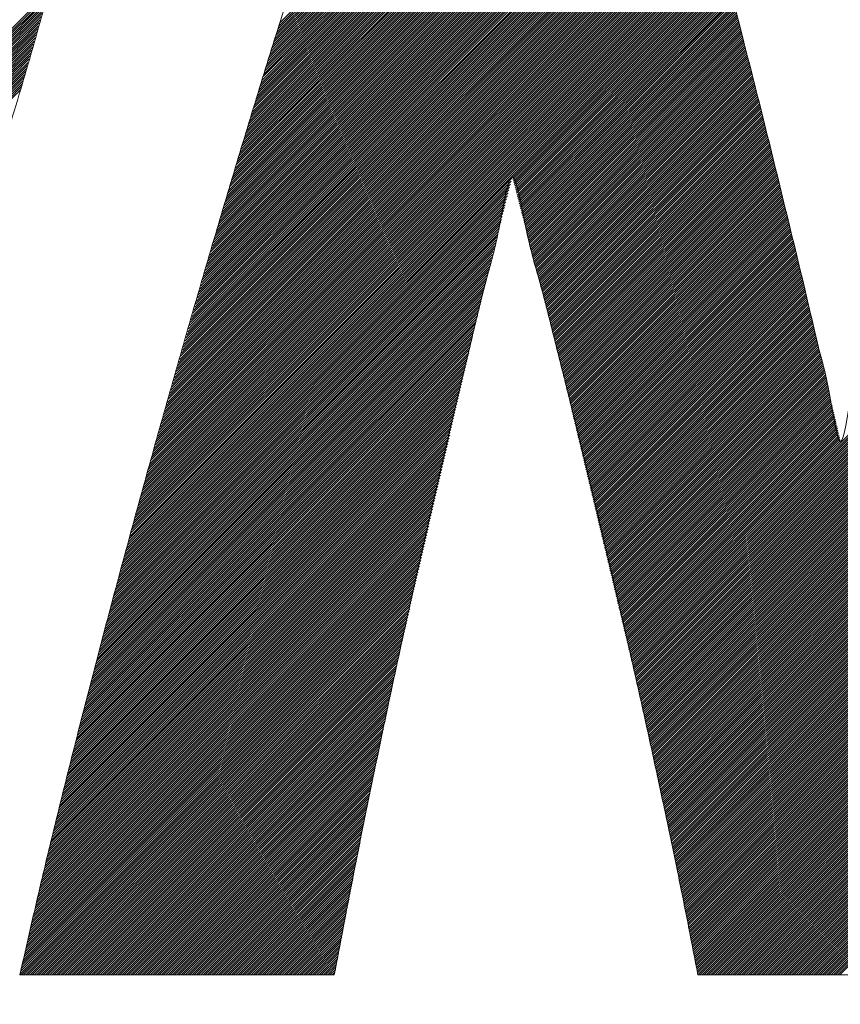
# Model space of a CAD drawing. Header units: millimetres. Extents: x 0 to 1735, y 0 to 1188.
# Tile 61 of 138: x 218.32 to 221.66, y 787.48 to 791.49. Entities that reach past the tile are written whole.
import ezdxf

# ---------------------------------------------------------------- set-up
doc = ezdxf.new("R2010")
doc.units = ezdxf.units.MM
doc.header["$LTSCALE"] = 0.727559
doc.layers.add('NoLayerName_001', color=7, linetype='Continuous')
doc.layers.add('NoLayerName_002', color=7, linetype='Continuous')

# ---------------------------------------------------------------- blocks, each defined once
blk = doc.blocks.new('JZB_0011')
at = {"layer": 'NoLayerName_002', "color": 7, "linetype": 'Continuous', "lineweight": 25}
for p, q in [((7.007, 4.8145), (5.064, 2.8714)), ((7.0051, 4.8215), (5.0675, 2.8839)), ((7.0031, 4.8284), (5.0711, 2.8964)), ((7.0012, 4.8354), (5.0747, 2.9089)), ((6.9971, 4.8402), (5.0783, 2.9214)), ((6.9882, 4.8402), (5.0819, 2.9339)), ((6.9793, 4.8402), (5.0855, 2.9464)), ((6.9704, 4.8402), (5.0891, 2.9589)), ((6.9615, 4.8402), (5.0927, 2.9714)), ((6.9525, 4.8402), (5.0962, 2.9839)), ((6.9436, 4.8402), (5.0998, 2.9964)), ((6.9347, 4.8402), (5.1034, 3.0089)), ((6.9258, 4.8402), (5.107, 3.0214)), ((6.9169, 4.8402), (5.1106, 3.0339)), ((6.908, 4.8402), (5.1142, 3.0464)), ((6.8991, 4.8402), (5.1178, 3.0589)), ((6.8902, 4.8402), (5.1214, 3.0714)), ((6.8813, 4.8402), (5.1249, 3.0839)), ((6.8724, 4.8402), (5.1285, 3.0964)), ((6.8635, 4.8402), (5.1321, 3.1089)), ((6.8546, 4.8402), (5.1357, 3.1214)), ((6.8456, 4.8402), (5.1393, 3.1339)), ((6.8367, 4.8402), (5.1431, 3.1465)), ((6.8278, 4.8402), (5.1469, 3.1593)), ((6.8189, 4.8402), (5.1508, 3.1721)), ((6.81, 4.8402), (5.1546, 3.1848)), ((6.8011, 4.8402), (5.1585, 3.1976)), ((6.7922, 4.8402), (5.1623, 3.2103)), ((6.7833, 4.8402), (5.1662, 3.2231)), ((6.7744, 4.8402), (5.17, 3.2359)), ((6.7655, 4.8402), (5.1739, 3.2486)), ((6.7566, 4.8402), (5.1777, 3.2614)), ((6.7477, 4.8402), (5.1816, 3.2742)), ((6.7387, 4.8402), (5.1854, 3.2869)), ((6.7298, 4.8402), (5.1893, 3.2997)), ((6.7209, 4.8402), (5.1932, 3.3124)), ((6.712, 4.8402), (5.197, 3.3252)), ((6.7031, 4.8402), (5.2009, 3.338)), ((6.6942, 4.8402), (5.2047, 3.3507)), ((6.6853, 4.8402), (5.2086, 3.3635)), ((6.6764, 4.8402), (5.2124, 3.3763)), ((6.6675, 4.8402), (5.2163, 3.389)), ((6.6586, 4.8402), (5.2201, 3.4018)), ((6.6497, 4.8402), (5.224, 3.4145)), ((6.6408, 4.8402), (5.2278, 3.4273)), ((6.6318, 4.8402), (5.2317, 3.4401)), ((6.6229, 4.8402), (5.2356, 3.4528)), ((6.614, 4.8402), (5.2394, 3.4656)), ((6.6051, 4.8402), (5.2433, 3.4784)), ((6.5962, 4.8402), (5.2471, 3.4911)), ((6.5873, 4.8402), (5.251, 3.5039)), ((6.5784, 4.8402), (5.2548, 3.5166)), ((6.5695, 4.8402), (5.2587, 3.5294)), ((6.5606, 4.8402), (5.2625, 3.5422)), ((6.5517, 4.8402), (5.2664, 3.5549)), ((6.5428, 4.8402), (5.2702, 3.5677)), ((6.5338, 4.8402), (5.2741, 3.5805)), ((6.5249, 4.8402), (5.278, 3.5932)), ((6.516, 4.8402), (5.2818, 3.606)), ((6.5071, 4.8402), (5.2857, 3.6187)), ((6.4982, 4.8402), (5.2895, 3.6315)), ((6.4893, 4.8402), (5.2934, 3.6443)), ((6.4804, 4.8402), (5.2975, 3.6573)), ((6.4715, 4.8402), (5.3015, 3.6703)), ((6.4626, 4.8402), (5.3056, 3.6832)), ((6.4537, 4.8402), (5.3096, 3.6962)), ((6.4448, 4.8402), (5.3137, 3.7092)), ((6.4359, 4.8402), (5.3178, 3.7221)), ((6.4269, 4.8402), (5.3218, 3.7351)), ((6.418, 4.8402), (5.3259, 3.748)), ((6.4091, 4.8402), (5.3299, 3.761)), ((6.4002, 4.8402), (5.334, 3.774)), ((6.3913, 4.8402), (5.338, 3.7869)), ((6.3824, 4.8402), (5.3421, 3.7999)), ((6.3735, 4.8402), (5.3461, 3.8129)), ((6.3646, 4.8402), (5.3502, 3.8258)), ((6.3557, 4.8402), (5.3542, 3.8388)), ((6.3468, 4.8402), (5.3583, 3.8517)), ((6.3379, 4.8402), (5.3624, 3.8647)), ((6.329, 4.8402), (5.3664, 3.8777)), ((6.32, 4.8402), (5.3705, 3.8906)), ((6.3111, 4.8402), (5.3745, 3.9036)), ((6.3022, 4.8402), (5.3786, 3.9166)), ((7.0187, 4.7727), (5.0424, 2.7965)), ((7.0168, 4.7797), (5.046, 2.809)), ((7.0148, 4.7867), (5.0496, 2.8215)), ((7.0129, 4.7936), (5.0532, 2.834)), ((7.0109, 4.8006), (5.0568, 2.8465)), ((7.009, 4.8076), (5.0604, 2.859)), ((7.0303, 4.7309), (5.0209, 2.7215)), ((7.0284, 4.7379), (5.0245, 2.734)), ((7.0265, 4.7449), (5.0281, 2.7465)), ((7.0245, 4.7519), (5.0317, 2.759)), ((7.0226, 4.7588), (5.0353, 2.7715)), ((7.0207, 4.7658), (5.0388, 2.784)), ((7.0398, 4.6959), (5.003, 2.659)), ((7.0379, 4.7029), (5.0066, 2.6715)), ((7.036, 4.7099), (5.0101, 2.684)), ((7.0341, 4.7169), (5.0137, 2.6965)), ((7.0322, 4.7239), (5.0173, 2.709)), ((7.0512, 4.6538), (4.9814, 2.584)), ((7.0493, 4.6608), (4.985, 2.5965)), ((7.0474, 4.6678), (4.9886, 2.609)), ((7.0455, 4.6748), (4.9922, 2.6215)), ((7.0436, 4.6818), (4.9958, 2.634)), ((7.0417, 4.6889), (4.9994, 2.6465)), ((7.0626, 4.6117), (4.9599, 2.5091)), ((7.0607, 4.6187), (4.9635, 2.5216)), ((7.0588, 4.6257), (4.9671, 2.5341)), ((7.0569, 4.6327), (4.9707, 2.5466)), ((7.055, 4.6398), (4.9743, 2.5591)), ((7.0531, 4.6468), (4.9779, 2.5715)), ((7.072, 4.5766), (4.942, 2.4466)), ((7.0701, 4.5837), (4.9456, 2.4591)), ((7.0682, 4.5907), (4.9492, 2.4716)), ((7.0664, 4.5977), (4.9527, 2.4841)), ((7.0645, 4.6047), (4.9563, 2.4966)), ((7.0834, 4.5346), (4.9205, 2.3716)), ((7.0815, 4.5416), (4.924, 2.3841)), ((7.0796, 4.5486), (4.9276, 2.3966)), ((7.0777, 4.5556), (4.9312, 2.4091)), ((7.0758, 4.5626), (4.9348, 2.4216)), ((7.0739, 4.5696), (4.9384, 2.4341)), ((7.0948, 4.4925), (4.8989, 2.2966)), ((7.0929, 4.4995), (4.9025, 2.3091)), ((7.091, 4.5065), (4.9061, 2.3216)), ((7.0891, 4.5135), (4.9097, 2.3341)), ((7.0872, 4.5205), (4.9133, 2.3466)), ((7.0853, 4.5276), (4.9169, 2.3591)), ((7.1062, 4.4504), (4.8774, 2.2217)), ((7.1043, 4.4574), (4.881, 2.2342)), ((7.1024, 4.4644), (4.8846, 2.2467)), ((7.1005, 4.4715), (4.8882, 2.2592)), ((7.0986, 4.4785), (4.8918, 2.2716)), ((7.0967, 4.4855), (4.8953, 2.2841)), ((7.1156, 4.4153), (4.8595, 2.1592)), ((7.1137, 4.4224), (4.8631, 2.1717)), ((7.1118, 4.4294), (4.8667, 2.1842)), ((7.11, 4.4364), (4.8702, 2.1967)), ((7.1081, 4.4434), (4.8738, 2.2092)), ((7.127, 4.3733), (4.8382, 2.0845)), ((7.1251, 4.3803), (4.8415, 2.0967)), ((7.1232, 4.3873), (4.8451, 2.1092)), ((7.1213, 4.3943), (4.8487, 2.1217)), ((7.1194, 4.4013), (4.8523, 2.1342)), ((7.1175, 4.4083), (4.8559, 2.1467)), ((7.1384, 4.3312), (4.8182, 2.011)), ((7.1365, 4.3382), (4.8215, 2.0233)), ((7.1346, 4.3452), (4.8249, 2.0355)), ((7.1327, 4.3522), (4.8282, 2.0477)), ((7.1308, 4.3592), (4.8315, 2.06)), ((7.1289, 4.3663), (4.8349, 2.0722)), ((9.8031, 4.3501), (6.8027, 1.3497)), ((9.8053, 4.3433), (6.8044, 1.3425)), ((9.8074, 4.3366), (6.8061, 1.3353)), ((9.8096, 4.3299), (6.8078, 1.3281)), ((7.1479, 4.2961), (4.8016, 1.9498)), ((7.146, 4.3031), (4.8049, 1.9621)), ((7.1441, 4.3102), (4.8082, 1.9743)), ((7.1422, 4.3172), (4.8115, 1.9865)), ((7.1403, 4.3242), (4.8149, 1.9988)), ((9.8118, 4.3231), (6.8095, 1.3209)), ((9.8139, 4.3164), (6.8112, 1.3137)), ((9.8161, 4.3097), (6.813, 1.3065)), ((9.8183, 4.3029), (6.8147, 1.2993)), ((9.8204, 4.2962), (6.8164, 1.2921)), ((9.8226, 4.2894), (6.8181, 1.2849)), ((7.1592, 4.254), (4.7816, 1.8764)), ((7.1573, 4.261), (4.7849, 1.8886)), ((7.1554, 4.2681), (4.7882, 1.9009)), ((7.1535, 4.2751), (4.7916, 1.9131)), ((7.1517, 4.2821), (4.7949, 1.9253)), ((7.1498, 4.2891), (4.7982, 1.9376)), ((9.8248, 4.2827), (6.8198, 1.2778)), ((9.827, 4.276), (6.8216, 1.2706)), ((9.8291, 4.2692), (6.8233, 1.2634)), ((9.8313, 4.2625), (6.825, 1.2562)), ((9.8335, 4.2558), (6.8267, 1.249)), ((7.1701, 4.2115), (4.7616, 1.803)), ((7.1683, 4.2186), (4.7649, 1.8152)), ((7.1665, 4.2257), (4.7683, 1.8274)), ((7.1646, 4.2327), (4.7716, 1.8397)), ((7.1628, 4.2398), (4.7749, 1.8519)), ((7.161, 4.2469), (4.7782, 1.8642)), ((9.8356, 4.249), (6.8284, 1.2418)), ((9.8378, 4.2423), (6.8301, 1.2346)), ((9.84, 4.2355), (6.8319, 1.2274)), ((9.8421, 4.2288), (6.8336, 1.2202)), ((9.8443, 4.2221), (6.8353, 1.213)), ((9.8465, 4.2153), (6.837, 1.2058)), ((7.1793, 4.1761), (4.7449, 1.7418)), ((7.1774, 4.1832), (4.7483, 1.754)), ((7.1756, 4.1903), (4.7516, 1.7662)), ((7.1738, 4.1973), (4.7549, 1.7785)), ((7.172, 4.2044), (4.7583, 1.7907)), ((9.8487, 4.2086), (6.8385, 1.1985)), ((9.8508, 4.2018), (6.8401, 1.1911)), ((9.853, 4.1951), (6.8417, 1.1838)), ((9.8552, 4.1884), (6.8433, 1.1765)), ((9.8573, 4.1816), (6.8449, 1.1692)), ((9.8595, 4.1749), (6.8465, 1.1618)), ((7.1848, 4.1549), (4.7349, 1.705)), ((7.1829, 4.1619), (4.7383, 1.7173)), ((7.1811, 4.169), (4.7416, 1.7295)), ((7.1866, 4.1478), (6.3248, 3.286)), ((7.1884, 4.1407), (6.3269, 3.2792)), ((7.1902, 4.1336), (6.3288, 3.2722)), ((9.8617, 4.1682), (6.848, 1.1545)), ((9.8638, 4.1614), (6.8496, 1.1472)), ((7.1921, 4.1265), (6.3307, 3.2651)), ((7.1939, 4.1195), (6.3325, 3.2581)), ((7.1957, 4.1124), (6.3344, 3.2511)), ((7.1976, 4.1053), (6.3363, 3.244)), ((7.1994, 4.0982), (6.3381, 3.237)), ((7.2012, 4.0911), (6.34, 3.2299)), ((7.2031, 4.0841), (6.3418, 3.2228)), ((7.2049, 4.077), (6.3436, 3.2157)), ((7.2067, 4.0699), (6.3455, 3.2087)), ((7.2085, 4.0628), (6.3473, 3.2016)), ((7.2104, 4.0557), (6.3491, 3.1945)), ((4.4271, 4.0163), (2.6499, 2.2391)), ((4.4306, 4.0287), (2.654, 2.2521)), ((4.4341, 4.0411), (2.6582, 2.2652)), ((7.2122, 4.0487), (6.351, 3.1875)), ((7.214, 4.0416), (6.3528, 3.1804)), ((7.2159, 4.0345), (6.3546, 3.1733)), ((7.2177, 4.0274), (6.3565, 3.1662)), ((7.2195, 4.0204), (6.3583, 3.1592)), ((7.2213, 4.0133), (6.3601, 3.1521)), ((4.4166, 3.9791), (2.6374, 2.1999)), ((4.4201, 3.9915), (2.6416, 2.2129)), ((4.4236, 4.0039), (2.6457, 2.226)), ((7.2232, 4.0062), (6.362, 3.145)), ((7.225, 3.9991), (6.3638, 3.1379)), ((7.2268, 3.992), (6.3656, 3.1309)), ((7.2287, 3.985), (6.3675, 3.1238)), ((7.2305, 3.9779), (6.3693, 3.1167)), ((7.2323, 3.9708), (6.3711, 3.1096)), ((4.4026, 3.9294), (2.6209, 2.1477)), ((4.4061, 3.9419), (2.625, 2.1607)), ((4.4096, 3.9543), (2.6292, 2.1738)), ((4.4131, 3.9667), (2.6333, 2.1868)), ((7.2341, 3.9637), (6.373, 3.1026)), ((7.236, 3.9566), (6.3748, 3.0955)), ((7.2378, 3.9496), (6.3766, 3.0884)), ((7.2396, 3.9425), (6.3785, 3.0813)), ((7.2415, 3.9354), (6.3803, 3.0743)), ((4.3921, 3.8922), (2.6084, 2.1085)), ((4.3956, 3.9046), (2.6126, 2.1216)), ((4.3991, 3.917), (2.6167, 2.1346)), ((7.2433, 3.9283), (6.3821, 3.0672)), ((7.2451, 3.9212), (6.384, 3.0601)), ((7.247, 3.9142), (6.3858, 3.053)), ((7.2488, 3.9071), (6.3877, 3.046)), ((7.2506, 3.9), (6.3895, 3.0389)), ((7.2524, 3.8929), (6.3913, 3.0318)), ((4.3816, 3.855), (2.596, 2.0694)), ((4.3851, 3.8674), (2.6001, 2.0824)), ((4.3886, 3.8798), (2.6043, 2.0955)), ((7.2543, 3.8858), (6.3932, 3.0247)), ((7.2561, 3.8788), (6.395, 3.0177)), ((7.2579, 3.8717), (6.3968, 3.0106)), ((7.2598, 3.8646), (6.3987, 3.0035)), ((7.2616, 3.8575), (6.4005, 2.9964)), ((7.2634, 3.8505), (6.4023, 2.9894)), ((4.3711, 3.8178), (2.5835, 2.0301)), ((4.3746, 3.8302), (2.5877, 2.0432)), ((4.3781, 3.8426), (2.5918, 2.0563)), ((7.2652, 3.8434), (6.4042, 2.9823)), ((7.2671, 3.8363), (6.406, 2.9752)), ((7.2689, 3.8292), (6.4078, 2.9681)), ((7.2707, 3.8221), (6.4097, 2.9611)), ((7.2726, 3.8151), (6.4115, 2.954)), ((4.3606, 3.7805), (2.5703, 1.9902)), ((4.3641, 3.7929), (2.5747, 2.0035)), ((4.3676, 3.8053), (2.5791, 2.0168)), ((7.2744, 3.808), (6.4133, 2.9469)), ((7.2762, 3.8009), (6.4152, 2.9398)), ((7.278, 3.7938), (6.417, 2.9328)), ((7.2799, 3.7867), (6.4188, 2.9257)), ((7.2817, 3.7797), (6.4207, 2.9186)), ((7.2835, 3.7726), (6.4225, 2.9115)), ((4.3466, 3.7309), (2.5527, 1.937)), ((4.3501, 3.7433), (2.5571, 1.9503)), ((4.3536, 3.7557), (2.5615, 1.9636)), ((4.3571, 3.7681), (2.5659, 1.9769)), ((7.2854, 3.7655), (6.4243, 2.9045)), ((7.2872, 3.7584), (6.4262, 2.8974)), ((7.289, 3.7513), (6.428, 2.8903)), ((7.2909, 3.7443), (6.4298, 2.8832)), ((7.2926, 3.7371), (6.4317, 2.8762)), ((7.2944, 3.73), (6.4335, 2.8691)), ((4.3361, 3.6936), (2.5396, 1.8971)), ((4.3396, 3.7061), (2.544, 1.9104)), ((4.3431, 3.7185), (2.5483, 1.9237)), ((7.2962, 3.7229), (6.4353, 2.862)), ((7.298, 3.7157), (6.4372, 2.8549)), ((7.2997, 3.7086), (6.439, 2.8479)), ((7.3015, 3.7015), (6.4408, 2.8408)), ((7.3033, 3.6943), (6.4427, 2.8337)), ((4.3256, 3.6564), (2.5264, 1.8572)), ((4.3291, 3.6688), (2.5308, 1.8705)), ((4.3326, 3.6812), (2.5352, 1.8838)), ((7.305, 3.6872), (6.4445, 2.8266)), ((7.3068, 3.6801), (6.4463, 2.8196)), ((7.3086, 3.6729), (6.4482, 2.8125)), ((7.3104, 3.6658), (6.45, 2.8054)), ((7.3121, 3.6586), (6.4518, 2.7983)), ((7.3139, 3.6515), (6.4537, 2.7913)), ((4.3221, 3.644), (2.522, 1.8439)), ((7.3157, 3.6444), (6.4555, 2.7842)), ((7.3175, 3.6372), (6.4573, 2.7771)), ((7.3192, 3.6301), (6.4592, 2.77)), ((7.321, 3.623), (6.461, 2.763)), ((7.3228, 3.6158), (6.4628, 2.7559)), ((7.3246, 3.6087), (6.4647, 2.7488)), ((7.3263, 3.6016), (6.4665, 2.7417)), ((7.3281, 3.5944), (6.4683, 2.7347)), ((7.3299, 3.5873), (6.4702, 2.7276)), ((7.3316, 3.5802), (6.472, 2.7205)), ((7.3334, 3.573), (6.4738, 2.7134)), ((7.3352, 3.5659), (6.4757, 2.7064)), ((7.337, 3.5588), (6.4775, 2.6993)), ((7.3387, 3.5516), (6.4793, 2.6922)), ((7.3405, 3.5445), (6.4812, 2.6851)), ((7.3423, 3.5373), (6.483, 2.6781)), ((7.3441, 3.5302), (6.4848, 2.671)), ((7.3458, 3.5231), (6.4867, 2.6639)), ((7.3476, 3.5159), (6.4885, 2.6568)), ((7.3494, 3.5088), (6.4903, 2.6498)), ((7.3511, 3.5017), (6.4922, 2.6427)), ((7.3529, 3.4945), (6.494, 2.6356)), ((7.3547, 3.4874), (6.4958, 2.6285)), ((7.3565, 3.4803), (6.4977, 2.6215)), ((7.3582, 3.4731), (6.4995, 2.6144)), ((7.36, 3.466), (6.5013, 2.6073)), ((7.3618, 3.4589), (6.5032, 2.6002)), ((7.3636, 3.4517), (6.505, 2.5932)), ((7.3653, 3.4446), (6.5068, 2.5861)), ((7.3671, 3.4375), (6.5087, 2.579)), ((7.3689, 3.4303), (6.5105, 2.5719)), ((7.3707, 3.4232), (6.5123, 2.5648)), ((7.3724, 3.416), (6.514, 2.5576)), ((7.3742, 3.4089), (6.5157, 2.5504)), ((7.376, 3.4018), (6.5174, 2.5432)), ((7.3777, 3.3946), (6.5192, 2.5361)), ((7.3795, 3.3875), (6.5209, 2.5289)), ((7.3813, 3.3804), (6.5226, 2.5217)), ((7.3831, 3.3732), (6.5243, 2.5145)), ((7.3848, 3.3661), (6.526, 2.5073)), ((7.3866, 3.359), (6.5277, 2.5001)), ((7.3884, 3.3518), (6.5295, 2.4929)), ((7.3902, 3.3447), (6.5312, 2.4857)), ((7.3919, 3.3376), (6.5329, 2.4785)), ((7.3937, 3.3304), (6.5346, 2.4713)), ((7.3955, 3.3233), (6.5363, 2.4642)), ((7.3972, 3.3162), (6.5381, 2.457)), ((7.399, 3.309), (6.5398, 2.4498)), ((7.4008, 3.3019), (6.5415, 2.4426)), ((7.4026, 3.2947), (6.5432, 2.4354)), ((7.4043, 3.2876), (6.5449, 2.4282)), ((6.3136, 3.2481), (4.7216, 1.6561)), ((6.3167, 3.2601), (4.725, 1.6683)), ((6.3198, 3.272), (4.7283, 1.6806)), ((6.3229, 3.284), (4.7316, 1.6928)), ((7.4061, 3.2805), (6.5466, 2.421)), ((7.4079, 3.2733), (6.5484, 2.4138)), ((7.4097, 3.2662), (6.5501, 2.4066)), ((7.4114, 3.2591), (6.5518, 2.3994)), ((7.4132, 3.2519), (6.5535, 2.3922)), ((8.9936, 3.2823), (6.8512, 1.1399)), ((8.9904, 3.2702), (6.8528, 1.1325)), ((8.9872, 3.258), (6.8544, 1.1252)), ((6.3044, 3.2122), (4.7116, 1.6194)), ((6.3075, 3.2241), (4.715, 1.6316)), ((6.3105, 3.2361), (4.7183, 1.6438)), ((7.415, 3.2448), (6.5552, 2.3851)), ((7.4168, 3.2377), (6.557, 2.3779)), ((7.4185, 3.2305), (6.5587, 2.3707)), ((7.4203, 3.2234), (6.5604, 2.3635)), ((7.4221, 3.2163), (6.5621, 2.3563)), ((7.4238, 3.2091), (6.5638, 2.3491)), ((8.9839, 3.2459), (6.856, 1.1179)), ((8.9807, 3.2338), (6.8575, 1.1106)), ((8.9775, 3.2216), (6.8591, 1.1033)), ((8.9743, 3.2095), (6.8607, 1.0959)), ((6.2952, 3.1762), (4.7016, 1.5827)), ((6.2983, 3.1882), (4.705, 1.5949)), ((6.3013, 3.2002), (4.7083, 1.6071)), ((7.4256, 3.202), (6.5655, 2.3419)), ((7.4274, 3.1949), (6.5673, 2.3347)), ((7.4291, 3.1877), (6.569, 2.3275)), ((7.4309, 3.1805), (6.5707, 2.3203)), ((7.4326, 3.1733), (6.5724, 2.3132)), ((8.9711, 3.1974), (6.8623, 1.0886)), ((8.9679, 3.1853), (6.8639, 1.0813)), ((8.9647, 3.1731), (6.8655, 1.074)), ((6.2831, 3.1285), (4.6889, 1.5343)), ((6.2862, 3.1404), (4.6921, 1.5463)), ((6.2892, 3.1524), (4.6952, 1.5584)), ((6.2922, 3.1643), (4.6984, 1.5705)), ((7.4343, 3.1661), (6.5741, 2.306)), ((7.436, 3.159), (6.5759, 2.2988)), ((7.4378, 3.1518), (6.5776, 2.2916)), ((7.4395, 3.1446), (6.5793, 2.2844)), ((7.4412, 3.1374), (6.581, 2.2772)), ((7.4429, 3.1302), (6.5827, 2.27)), ((8.9615, 3.161), (6.8671, 1.0666)), ((8.9583, 3.149), (6.8686, 1.0593)), ((8.9552, 3.1369), (6.8702, 1.052)), ((6.2741, 3.0927), (4.6795, 1.4981)), ((6.2771, 3.1047), (4.6826, 1.5102)), ((6.2801, 3.1166), (4.6858, 1.5222)), ((7.4446, 3.123), (6.5844, 2.2628)), ((7.4464, 3.1158), (6.5862, 2.2556)), ((7.4481, 3.1087), (6.5879, 2.2484)), ((7.4498, 3.1015), (6.5896, 2.2413)), ((7.4515, 3.0943), (6.5913, 2.2341)), ((7.4533, 3.0871), (6.593, 2.2269)), ((8.952, 3.1249), (6.8718, 1.0447)), ((8.9489, 3.1128), (6.8734, 1.0373)), ((8.9457, 3.1008), (6.875, 1.03)), ((8.9426, 3.0887), (6.8766, 1.0227)), ((6.265, 3.0569), (4.67, 1.4619)), ((6.268, 3.0689), (4.6732, 1.474)), ((6.2711, 3.0808), (4.6763, 1.4861)), ((7.455, 3.0799), (6.5948, 2.2197)), ((7.4567, 3.0727), (6.5965, 2.2125)), ((7.4584, 3.0655), (6.5982, 2.2053)), ((7.4601, 3.0583), (6.5999, 2.1981)), ((7.4619, 3.0512), (6.6016, 2.1909)), ((8.9395, 3.0767), (6.8781, 1.0154)), ((8.9363, 3.0646), (6.8797, 1.008)), ((8.9332, 3.0526), (6.8813, 1.0007)), ((6.2529, 3.0092), (4.6574, 1.4137)), ((6.2559, 3.0212), (4.6606, 1.4258)), ((6.259, 3.0331), (4.6637, 1.4378)), ((6.262, 3.045), (4.6669, 1.4499)), ((7.4636, 3.044), (6.6033, 2.1837)), ((7.4653, 3.0368), (6.6051, 2.1765)), ((7.467, 3.0296), (6.6068, 2.1694)), ((7.4688, 3.0224), (6.6085, 2.1622)), ((7.4705, 3.0152), (6.6102, 2.155)), ((7.4722, 3.008), (6.6119, 2.1478)), ((8.93, 3.0405), (6.8829, 0.9934)), ((8.9269, 3.0285), (6.8845, 0.9861)), ((8.9237, 3.0164), (6.8861, 0.9787)), ((6.2441, 2.9737), (4.648, 1.3775)), ((6.2471, 2.9856), (4.6511, 1.3896)), ((6.25, 2.9974), (4.6543, 1.4016)), ((7.4739, 3.0009), (6.6137, 2.1406)), ((7.4756, 2.9937), (6.6154, 2.1334)), ((7.4774, 2.9865), (6.6171, 2.1262)), ((7.4791, 2.9793), (6.6188, 2.119)), ((7.4808, 2.9721), (6.6205, 2.1118)), ((8.9206, 3.0044), (6.8876, 0.9714)), ((8.9174, 2.9923), (6.8892, 0.9641)), ((8.9143, 2.9803), (6.8908, 0.9568)), ((8.9112, 2.9682), (6.8924, 0.9494)), ((6.2353, 2.9382), (4.6385, 1.3414)), ((6.2383, 2.95), (4.6417, 1.3534)), ((6.2412, 2.9619), (4.6448, 1.3655)), ((7.4825, 2.9649), (6.6222, 2.1046)), ((7.4843, 2.9577), (6.624, 2.0974)), ((7.486, 2.9506), (6.6257, 2.0903)), ((7.4877, 2.9434), (6.6274, 2.0831)), ((7.4894, 2.9362), (6.6291, 2.0759)), ((7.4911, 2.929), (6.6308, 2.0687)), ((8.908, 2.9561), (6.894, 0.9421)), ((8.9049, 2.9441), (6.8956, 0.9348)), ((8.9017, 2.932), (6.8971, 0.9275)), ((6.2236, 2.8908), (4.6259, 1.2931)), ((6.2265, 2.9027), (4.6291, 1.3052)), ((6.2295, 2.9145), (4.6322, 1.3172)), ((6.2324, 2.9263), (4.6354, 1.3293)), ((7.4929, 2.9218), (6.6326, 2.0615)), ((7.4946, 2.9146), (6.6343, 2.0543)), ((7.4963, 2.9074), (6.636, 2.0471)), ((7.498, 2.9003), (6.6377, 2.0399)), ((7.4998, 2.8931), (6.6394, 2.0327)), ((8.8986, 2.92), (6.8987, 0.9201)), ((8.8954, 2.9079), (6.9003, 0.9128)), ((8.8923, 2.8959), (6.9019, 0.9055)), ((6.2148, 2.8553), (4.6165, 1.257)), ((6.2177, 2.8671), (4.6196, 1.269)), ((6.2207, 2.879), (4.6228, 1.2811)), ((7.5015, 2.8859), (6.6411, 2.0255)), ((7.5032, 2.8787), (6.6429, 2.0184)), ((7.5049, 2.8715), (6.6446, 2.0112)), ((7.5066, 2.8643), (6.6463, 2.004)), ((7.5084, 2.8571), (6.648, 1.9968)), ((7.5101, 2.8499), (6.6497, 1.9896)), ((8.8892, 2.8838), (6.9035, 0.8982)), ((8.886, 2.8718), (6.9051, 0.8908)), ((8.8829, 2.8597), (6.9066, 0.8835)), ((8.8797, 2.8477), (6.9082, 0.8762)), ((6.2031, 2.8079), (4.6039, 1.2087)), ((6.206, 2.8198), (4.607, 1.2208)), ((6.2089, 2.8316), (4.6102, 1.2328)), ((6.2119, 2.8434), (4.6133, 1.2449)), ((7.5118, 2.8428), (6.6515, 1.9824)), ((7.5135, 2.8356), (6.6532, 1.9752)), ((7.5153, 2.8284), (6.6549, 1.968)), ((7.517, 2.8212), (6.6566, 1.9608)), ((7.5187, 2.814), (6.6583, 1.9536)), ((7.5204, 2.8068), (6.66, 1.9465)), ((8.8766, 2.8356), (6.9098, 0.8689)), ((8.8735, 2.8236), (6.9114, 0.8615)), ((8.8705, 2.8117), (6.913, 0.8542)), ((6.1943, 2.7724), (4.5944, 1.1726)), ((6.1972, 2.7842), (4.5976, 1.1846)), ((6.2001, 2.7961), (4.6007, 1.1967)), ((7.5221, 2.7996), (6.6618, 1.9393)), ((7.5239, 2.7925), (6.6635, 1.9321)), ((7.5256, 2.7853), (6.6652, 1.9249)), ((7.5273, 2.7781), (6.6669, 1.9177)), ((7.529, 2.7709), (6.6686, 1.9105)), ((8.8675, 2.7999), (6.9146, 0.8469)), ((8.8645, 2.788), (6.9161, 0.8396)), ((8.8616, 2.7761), (6.9177, 0.8322)), ((6.1855, 2.7369), (4.585, 1.1364)), ((6.1884, 2.7487), (4.5881, 1.1484)), ((6.1913, 2.7605), (4.5913, 1.1605)), ((7.5308, 2.7637), (6.6704, 1.9033)), ((7.5325, 2.7565), (6.6721, 1.8961)), ((7.5342, 2.7493), (6.6738, 1.8889)), ((7.5359, 2.7422), (6.6755, 1.8817)), ((7.5376, 2.735), (6.6772, 1.8745)), ((7.5394, 2.7278), (6.6789, 1.8674)), ((8.8586, 2.7642), (6.9193, 0.8249)), ((8.8556, 2.7523), (6.9209, 0.8176)), ((8.8526, 2.7404), (6.9225, 0.8103)), ((8.8496, 2.7285), (6.9241, 0.8029)), ((6.1737, 2.6895), (4.5724, 1.0881)), ((6.1766, 2.7013), (4.5755, 1.1002)), ((6.1796, 2.7132), (4.5787, 1.1123)), ((6.1825, 2.725), (4.5818, 1.1243)), ((7.5411, 2.7206), (6.6807, 1.8602)), ((7.5428, 2.7134), (6.6824, 1.853)), ((7.5445, 2.7062), (6.6841, 1.8458)), ((7.5463, 2.699), (6.6858, 1.8386)), ((7.548, 2.6919), (6.6875, 1.8314)), ((8.8466, 2.7166), (6.9257, 0.7956)), ((8.8437, 2.7047), (6.9272, 0.7883)), ((8.8407, 2.6928), (6.9288, 0.781)), ((6.1655, 2.6545), (4.5631, 1.0521)), ((6.1681, 2.6661), (4.5661, 1.064)), ((6.1708, 2.6777), (4.5692, 1.0761)), ((7.5497, 2.6847), (6.6893, 1.8242)), ((7.5514, 2.6775), (6.691, 1.817)), ((7.5532, 2.6703), (6.6927, 1.8098)), ((7.5549, 2.6631), (6.6944, 1.8026)), ((7.5566, 2.6559), (6.6961, 1.7955)), ((7.5583, 2.6487), (6.6978, 1.7883)), ((8.8377, 2.6809), (6.9304, 0.7736)), ((8.8347, 2.669), (6.932, 0.7663)), ((8.8317, 2.6571), (6.9336, 0.759)), ((6.1548, 2.6082), (4.5513, 1.0047)), ((6.1575, 2.6198), (4.5542, 1.0166)), ((6.1601, 2.6314), (4.5572, 1.0284)), ((6.1628, 2.6429), (4.5601, 1.0403)), ((7.56, 2.6415), (6.6996, 1.7811)), ((7.5618, 2.6344), (6.7013, 1.7739)), ((7.5635, 2.6272), (6.703, 1.7667)), ((7.5652, 2.62), (6.7047, 1.7595)), ((7.5669, 2.6128), (6.7064, 1.7523)), ((8.8287, 2.6452), (6.9352, 0.7517)), ((8.8257, 2.6334), (6.9367, 0.7443)), ((8.8228, 2.6215), (6.9383, 0.737)), ((8.8198, 2.6096), (6.9399, 0.7297)), ((6.1468, 2.5735), (4.5424, 0.9691)), ((6.1494, 2.585), (4.5454, 0.981)), ((6.1521, 2.5966), (4.5483, 0.9928)), ((7.5686, 2.6056), (6.7082, 1.7451)), ((7.5703, 2.5983), (6.7099, 1.7379)), ((7.572, 2.5911), (6.7116, 1.7307)), ((7.5737, 2.5839), (6.7133, 1.7236)), ((7.5753, 2.5767), (6.715, 1.7164)), ((7.577, 2.5694), (6.7167, 1.7092)), ((8.8168, 2.5977), (6.9415, 0.7224)), ((8.8138, 2.5858), (6.9431, 0.715)), ((8.8108, 2.5739), (6.9447, 0.7077)), ((6.1361, 2.5272), (4.5307, 0.9217)), ((6.1388, 2.5387), (4.5336, 0.9336)), ((6.1414, 2.5503), (4.5366, 0.9454)), ((6.1441, 2.5619), (4.5395, 0.9573)), ((7.5787, 2.5622), (6.7185, 1.702)), ((7.5804, 2.555), (6.7202, 1.6948)), ((7.5821, 2.5478), (6.7219, 1.6876)), ((7.5838, 2.5406), (6.7236, 1.6804)), ((7.5855, 2.5333), (6.7253, 1.6732)), ((7.5871, 2.5261), (6.7271, 1.666)), ((8.8078, 2.562), (6.9462, 0.7004)), ((8.8049, 2.5501), (6.9478, 0.6931)), ((8.8019, 2.5382), (6.9494, 0.6857)), ((8.7989, 2.5263), (6.951, 0.6784)), ((6.1281, 2.4924), (4.5218, 0.8861)), ((6.1308, 2.504), (4.5248, 0.898)), ((6.1334, 2.5156), (4.5277, 0.9098)), ((7.5888, 2.5189), (6.7288, 1.6588)), ((7.5905, 2.5117), (6.7305, 1.6517)), ((7.5922, 2.5044), (6.7322, 1.6445)), ((7.5939, 2.4972), (6.7339, 1.6373)), ((7.5956, 2.49), (6.7356, 1.6301)), ((8.7959, 2.5144), (6.9526, 0.6711)), ((8.7929, 2.5025), (6.9542, 0.6638)), ((8.7899, 2.4906), (6.9557, 0.6564)), ((6.1174, 2.4461), (4.51, 0.8387)), ((6.1201, 2.4577), (4.513, 0.8506)), ((6.1228, 2.4693), (4.5159, 0.8624)), ((6.1254, 2.4808), (4.5189, 0.8743)), ((7.5972, 2.4828), (6.7374, 1.6229)), ((7.5989, 2.4756), (6.7391, 1.6157)), ((7.6006, 2.4683), (6.7408, 1.6085)), ((7.6023, 2.4611), (6.7425, 1.6013)), ((7.604, 2.4539), (6.7442, 1.5941)), ((7.6057, 2.4467), (6.746, 1.5869)), ((8.7869, 2.4787), (6.9573, 0.6491)), ((8.784, 2.4668), (6.9589, 0.6418)), ((8.781, 2.455), (6.9605, 0.6345)), ((6.1094, 2.4114), (4.5012, 0.8031)), ((6.1121, 2.423), (4.5041, 0.815)), ((6.1147, 2.4345), (4.5071, 0.8268)), ((7.6074, 2.4394), (6.7477, 1.5797)), ((7.609, 2.4322), (6.7494, 1.5726)), ((7.6107, 2.425), (6.7511, 1.5654)), ((7.6124, 2.4178), (6.7528, 1.5582)), ((7.6141, 2.4105), (6.7545, 1.551)), ((8.778, 2.4431), (6.9621, 0.6271)), ((8.775, 2.4312), (6.9637, 0.6198)), ((8.772, 2.4193), (6.9652, 0.6125)), ((8.769, 2.4074), (6.9668, 0.6052)), ((6.1014, 2.3766), (4.4923, 0.7676)), ((6.1041, 2.3882), (4.4953, 0.7794)), ((6.1067, 2.3998), (4.4982, 0.7913)), ((7.6158, 2.4033), (6.7563, 1.5438)), ((7.6175, 2.3961), (6.758, 1.5366)), ((7.6192, 2.3889), (6.7597, 1.5294)), ((7.6208, 2.3817), (6.7614, 1.5222)), ((7.6225, 2.3744), (6.7631, 1.515)), ((7.6242, 2.3672), (6.7649, 1.5078)), ((8.7661, 2.3955), (6.9684, 0.5979)), ((8.7631, 2.3836), (6.97, 0.5905)), ((8.7601, 2.3717), (6.9716, 0.5832)), ((6.0907, 2.3303), (4.4805, 0.7201)), ((6.0934, 2.3419), (4.4835, 0.732)), ((6.0961, 2.3535), (4.4864, 0.7438)), ((6.0987, 2.3651), (4.4894, 0.7557)), ((7.6259, 2.36), (6.7666, 1.5007)), ((7.6276, 2.3528), (6.7683, 1.4935)), ((7.6293, 2.3455), (6.77, 1.4863)), ((7.631, 2.3383), (6.7717, 1.4791)), ((7.6326, 2.3311), (6.7734, 1.4719)), ((8.7571, 2.3598), (6.9732, 0.5759)), ((8.7541, 2.3479), (6.9747, 0.5686)), ((8.7511, 2.336), (6.9763, 0.5612)), ((6.0827, 2.2956), (4.4717, 0.6846)), ((6.0854, 2.3072), (4.4746, 0.6964)), ((6.0881, 2.3188), (4.4776, 0.7083)), ((7.6343, 2.3239), (6.7752, 1.4647)), ((7.636, 2.3166), (6.7769, 1.4575)), ((7.6377, 2.3094), (6.7786, 1.4503)), ((7.6393, 2.3022), (6.7803, 1.4431)), ((7.641, 2.2949), (6.782, 1.4359)), ((7.6427, 2.2877), (6.7838, 1.4288)), ((8.7481, 2.3241), (6.9779, 0.5539)), ((8.7452, 2.3122), (6.9794, 0.5464)), ((8.7422, 2.3003), (6.9809, 0.539)), ((8.7392, 2.2885), (6.9824, 0.5316)), ((6.072, 2.2493), (4.4599, 0.6371)), ((6.0747, 2.2609), (4.4628, 0.649)), ((6.0774, 2.2724), (4.4658, 0.6608)), ((6.08, 2.284), (4.4687, 0.6727)), ((7.6443, 2.2804), (6.7855, 1.4216)), ((7.646, 2.2732), (6.7872, 1.4144)), ((7.6477, 2.266), (6.7889, 1.4072)), ((7.6494, 2.2587), (6.7906, 1.4)), ((7.651, 2.2515), (6.7923, 1.3928)), ((8.7362, 2.2766), (6.9839, 0.5242)), ((8.7332, 2.2647), (6.9854, 0.5168)), ((8.7302, 2.2528), (6.9869, 0.5094)), ((6.064, 2.2146), (4.451, 0.6015)), ((6.0667, 2.2261), (4.454, 0.6134)), ((6.0694, 2.2377), (4.4569, 0.6253)), ((7.6527, 2.2442), (6.7941, 1.3856)), ((7.6544, 2.237), (6.7958, 1.3784)), ((7.656, 2.2298), (6.7975, 1.3712)), ((7.6577, 2.2225), (6.7992, 1.364)), ((7.6594, 2.2153), (6.8009, 1.3569)), ((8.7273, 2.2409), (6.9884, 0.502)), ((8.7243, 2.229), (6.9899, 0.4946)), ((8.7213, 2.2171), (6.9914, 0.4872)), ((8.7183, 2.2052), (6.9929, 0.4798)), ((6.0534, 2.1682), (4.4395, 0.5544)), ((6.056, 2.1798), (4.4423, 0.5661)), ((6.0587, 2.1914), (4.4451, 0.5778)), ((6.0614, 2.203), (4.4481, 0.5897)), ((8.7153, 2.1933), (6.9944, 0.4724)), ((8.7123, 2.1814), (6.9959, 0.4649)), ((8.7093, 2.1695), (6.9974, 0.4575)), ((6.0453, 2.1335), (4.4314, 0.5196)), ((6.048, 2.1451), (4.4341, 0.5312)), ((6.0507, 2.1567), (4.4368, 0.5428)), ((8.7064, 2.1576), (6.9989, 0.4501)), ((8.7034, 2.1458), (7.0004, 0.4427)), ((8.7006, 2.1341), (7.0019, 0.4353)), ((6.0347, 2.0872), (4.4205, 0.473)), ((6.0373, 2.0988), (4.4232, 0.4847)), ((6.04, 2.1104), (4.426, 0.4963)), ((6.0427, 2.1219), (4.4287, 0.5079)), ((8.6979, 2.1224), (7.0034, 0.4279)), ((8.6951, 2.1107), (7.0049, 0.4205)), ((8.6923, 2.099), (7.0064, 0.4131)), ((8.6895, 2.0874), (7.0079, 0.4057)), ((6.0267, 2.0525), (4.4124, 0.4382)), ((6.0293, 2.064), (4.4151, 0.4498)), ((6.032, 2.0756), (4.4178, 0.4614)), ((8.6868, 2.0757), (7.0094, 0.3983)), ((8.684, 2.064), (7.0109, 0.3909)), ((8.6812, 2.0523), (7.0123, 0.3834)), ((6.016, 2.0062), (4.4015, 0.3917)), ((6.0187, 2.0177), (4.4042, 0.4033)), ((6.0213, 2.0293), (4.4069, 0.4149)), ((6.024, 2.0409), (4.4096, 0.4265)), ((8.6785, 2.0406), (7.0138, 0.376)), ((8.6757, 2.029), (7.0153, 0.3686)), ((8.6729, 2.0173), (7.0168, 0.3612)), ((8.6701, 2.0056), (7.0183, 0.3538)), ((6.008, 1.9714), (4.3933, 0.3568)), ((6.0106, 1.983), (4.3961, 0.3684)), ((6.0133, 1.9946), (4.3988, 0.38)), ((8.6674, 1.9939), (7.0198, 0.3464)), ((8.6646, 1.9822), (7.0213, 0.339)), ((8.6618, 1.9705), (7.0228, 0.3316)), ((5.9973, 1.9251), (4.3825, 0.3103)), ((6, 1.9367), (4.3852, 0.3219)), ((6.0026, 1.9483), (4.3879, 0.3335)), ((6.0053, 1.9598), (4.3906, 0.3452)), ((8.659, 1.9589), (7.0243, 0.3242)), ((8.6563, 1.9472), (7.0258, 0.3168)), ((8.6535, 1.9355), (7.0273, 0.3093)), ((5.9893, 1.8904), (4.3743, 0.2754)), ((5.992, 1.902), (4.377, 0.287)), ((5.9946, 1.9135), (4.3797, 0.2986)), ((8.6507, 1.9238), (7.0288, 0.3019)), ((8.6479, 1.9121), (7.0303, 0.2945)), ((8.6452, 1.9004), (7.0318, 0.2871)), ((8.6424, 1.8888), (7.0333, 0.2797)), ((5.9786, 1.8441), (4.3634, 0.2289)), ((5.9813, 1.8556), (4.3662, 0.2405)), ((5.984, 1.8672), (4.3689, 0.2521)), ((5.9866, 1.8788), (4.3716, 0.2638)), ((8.6396, 1.8771), (7.0348, 0.2723)), ((8.6368, 1.8654), (7.0363, 0.2649)), ((8.6341, 1.8537), (7.0378, 0.2575)), ((5.9706, 1.8093), (4.3553, 0.194)), ((5.9733, 1.8209), (4.358, 0.2056)), ((5.9759, 1.8325), (4.3607, 0.2173)), ((8.6313, 1.842), (7.0393, 0.2501)), ((8.6285, 1.8303), (7.0408, 0.2426)), ((8.6257, 1.8187), (7.0422, 0.2352)), ((8.623, 1.807), (7.0437, 0.2277)), ((5.9626, 1.7746), (4.3471, 0.1591)), ((5.9653, 1.7862), (4.3498, 0.1708)), ((5.9679, 1.7978), (4.3526, 0.1824)), ((8.6202, 1.7953), (7.0451, 0.2203)), ((8.6174, 1.7836), (7.0466, 0.2128)), ((8.6146, 1.7719), (7.048, 0.2053)), ((5.9519, 1.7283), (4.3362, 0.1126)), ((5.9546, 1.7399), (4.339, 0.1242)), ((5.9573, 1.7515), (4.3417, 0.1359)), ((5.9599, 1.763), (4.3444, 0.1475)), ((8.6119, 1.7603), (7.0495, 0.1979)), ((8.6091, 1.7486), (7.0509, 0.1904)), ((8.6063, 1.7369), (7.0524, 0.183)), ((8.6036, 1.7252), (7.0538, 0.1755)), ((5.9439, 1.6936), (4.3285, 0.0781)), ((5.9466, 1.7051), (4.3311, 0.0896)), ((5.9493, 1.7167), (4.3336, 0.1011)), ((8.6008, 1.7135), (7.0553, 0.168)), ((8.598, 1.7018), (7.0567, 0.1606)), ((8.5952, 1.6902), (7.0582, 0.1531)), ((5.9359, 1.6588), (4.3208, 0.0437)), ((5.9386, 1.6704), (4.3233, 0.0552)), ((5.9413, 1.682), (4.3259, 0.0666)), ((5.9332, 1.6473), (4.3261, 0.0401)), ((8.5925, 1.6785), (7.0596, 0.1457)), ((8.5897, 1.6668), (7.0611, 0.1382)), ((8.5869, 1.6551), (7.0625, 0.1307)), ((5.9306, 1.6357), (4.335, 0.0401)), ((5.9279, 1.6241), (4.3439, 0.0401)), ((5.9252, 1.6125), (4.3528, 0.0401)), ((8.5841, 1.6434), (7.064, 0.1233)), ((8.5814, 1.6317), (7.0654, 0.1158)), ((8.5786, 1.6201), (7.0669, 0.1084)), ((8.5758, 1.6084), (7.0683, 0.1009)), ((5.9226, 1.6009), (4.3617, 0.0401)), ((5.9199, 1.5894), (4.3707, 0.0401)), ((5.9172, 1.5778), (4.3796, 0.0401)), ((5.9146, 1.5662), (4.3885, 0.0401)), ((8.573, 1.5967), (7.0698, 0.0934)), ((8.5703, 1.585), (7.0712, 0.086)), ((8.5675, 1.5733), (7.0726, 0.0785)), ((5.9119, 1.5546), (4.3974, 0.0401)), ((5.9092, 1.5431), (4.4063, 0.0401)), ((5.9066, 1.5315), (4.4152, 0.0401)), ((8.5647, 1.5617), (7.0741, 0.071)), ((8.5619, 1.55), (7.0755, 0.0635)), ((8.5592, 1.5383), (7.0769, 0.056)), ((8.5564, 1.5266), (7.0783, 0.0485)), ((5.9039, 1.5199), (4.4241, 0.0401)), ((5.9012, 1.5083), (4.433, 0.0401)), ((5.8985, 1.4967), (4.4419, 0.0401)), ((5.8959, 1.4852), (4.4508, 0.0401)), ((8.5536, 1.5149), (7.0798, 0.0411)), ((8.5508, 1.5032), (7.0877, 0.0401)), ((8.5481, 1.4916), (7.0966, 0.0401)), ((5.8932, 1.4736), (4.4597, 0.0401)), ((5.8905, 1.462), (4.4686, 0.0401)), ((5.8879, 1.4504), (4.4776, 0.0401)), ((8.5453, 1.4799), (7.1055, 0.0401)), ((8.5425, 1.4682), (7.1144, 0.0401)), ((8.54, 1.4567), (7.1234, 0.0401)), ((8.5374, 1.4453), (7.1323, 0.0401)), ((5.8852, 1.4389), (4.4865, 0.0401)), ((5.8825, 1.4273), (4.4954, 0.0401)), ((5.8799, 1.4157), (4.5043, 0.0401)), ((5.8772, 1.4041), (4.5132, 0.0401)), ((8.5349, 1.4338), (7.1412, 0.0401)), ((8.5323, 1.4223), (7.1501, 0.0401)), ((8.5297, 1.4109), (7.159, 0.0401)), ((5.8745, 1.3925), (4.5221, 0.0401)), ((5.8719, 1.381), (4.531, 0.0401)), ((5.8692, 1.3694), (4.5399, 0.0401)), ((8.5272, 1.3994), (7.1679, 0.0401)), ((8.5246, 1.388), (7.1768, 0.0401)), ((8.5221, 1.3765), (7.1857, 0.0401)), ((8.5195, 1.365), (7.1946, 0.0401)), ((5.8665, 1.3578), (4.5488, 0.0401)), ((5.8638, 1.3462), (4.5577, 0.0401)), ((5.8612, 1.3347), (4.5666, 0.0401)), ((5.8586, 1.3231), (4.5755, 0.0401)), ((8.517, 1.3536), (7.2035, 0.0401)), ((8.5144, 1.3421), (7.2124, 0.0401)), ((8.5119, 1.3307), (7.2214, 0.0401)), ((5.8562, 1.3119), (4.5845, 0.0401)), ((5.8538, 1.3006), (4.5934, 0.0401)), ((5.8515, 1.2893), (4.6023, 0.0401)), ((8.5093, 1.3192), (7.2303, 0.0401)), ((8.5068, 1.3077), (7.2392, 0.0401)), ((8.5042, 1.2963), (7.2481, 0.0401)), ((8.5017, 1.2848), (7.257, 0.0401)), ((5.8491, 1.2781), (4.6112, 0.0401)), ((5.8468, 1.2668), (4.6201, 0.0401)), ((5.8444, 1.2555), (4.629, 0.0401)), ((5.842, 1.2443), (4.6379, 0.0401)), ((8.4991, 1.2734), (7.2659, 0.0401)), ((8.4966, 1.2619), (7.2748, 0.0401)), ((8.494, 1.2505), (7.2837, 0.0401)), ((5.8397, 1.233), (4.6468, 0.0401)), ((5.8373, 1.2217), (4.6557, 0.0401)), ((5.835, 1.2105), (4.6646, 0.0401)), ((8.4915, 1.239), (7.2926, 0.0401)), ((8.4889, 1.2275), (7.3015, 0.0401)), ((8.4864, 1.2161), (7.3104, 0.0401)), ((8.4838, 1.2046), (7.3193, 0.0401)), ((5.8326, 1.1992), (4.6735, 0.0401)), ((5.8302, 1.1879), (4.6824, 0.0401)), ((5.8279, 1.1766), (4.6914, 0.0401)), ((5.8255, 1.1654), (4.7003, 0.0401)), ((8.4813, 1.1932), (7.3283, 0.0401)), ((8.4787, 1.1817), (7.3372, 0.0401)), ((8.4762, 1.1702), (7.3461, 0.0401)), ((5.8232, 1.1541), (4.7092, 0.0401)), ((5.8208, 1.1428), (4.7181, 0.0401)), ((5.8184, 1.1316), (4.727, 0.0401)), ((8.4736, 1.1588), (7.355, 0.0401)), ((8.4711, 1.1473), (7.3639, 0.0401)), ((8.4685, 1.1359), (7.3728, 0.0401)), ((8.466, 1.1244), (7.3817, 0.0401)), ((5.8161, 1.1203), (4.7359, 0.0401)), ((5.8137, 1.109), (4.7448, 0.0401)), ((5.8114, 1.0978), (4.7537, 0.0401)), ((5.809, 1.0865), (4.7626, 0.0401)), ((8.4634, 1.1129), (7.3906, 0.0401)), ((8.4609, 1.1015), (7.3995, 0.0401)), ((8.4583, 1.09), (7.4084, 0.0401)), ((5.8066, 1.0752), (4.7715, 0.0401)), ((5.8043, 1.064), (4.7804, 0.0401)), ((5.8019, 1.0527), (4.7893, 0.0401)), ((8.4558, 1.0786), (7.4173, 0.0401)), ((8.4532, 1.0671), (7.4262, 0.0401)), ((8.4507, 1.0557), (7.4352, 0.0401)), ((8.4481, 1.0442), (7.4441, 0.0401)), ((5.7996, 1.0414), (4.7983, 0.0401)), ((5.7972, 1.0302), (4.8072, 0.0401)), ((5.7948, 1.0189), (4.8161, 0.0401)), ((5.7925, 1.0076), (4.825, 0.0401)), ((8.4456, 1.0327), (7.453, 0.0401)), ((8.443, 1.0213), (7.4619, 0.0401)), ((8.4405, 1.0098), (7.4708, 0.0401)), ((5.7901, 0.9963), (4.8339, 0.0401)), ((5.7878, 0.9851), (4.8428, 0.0401)), ((5.7854, 0.9738), (4.8517, 0.0401)), ((5.783, 0.9625), (4.8606, 0.0401)), ((8.4379, 0.9984), (7.4797, 0.0401)), ((8.4354, 0.9869), (7.4886, 0.0401)), ((8.4328, 0.9754), (7.4975, 0.0401)), ((8.4303, 0.964), (7.5064, 0.0401)), ((5.7807, 0.9513), (4.8695, 0.0401)), ((5.7783, 0.94), (4.8784, 0.0401)), ((5.776, 0.9287), (4.8873, 0.0401)), ((8.4277, 0.9525), (7.5153, 0.0401)), ((8.4252, 0.9411), (7.5242, 0.0401)), ((8.4226, 0.9296), (7.5331, 0.0401)), ((5.7736, 0.9175), (4.8962, 0.0401)), ((5.7712, 0.9062), (4.9052, 0.0401)), ((5.7689, 0.8949), (4.9141, 0.0401)), ((5.7665, 0.8837), (4.923, 0.0401)), ((8.4201, 0.9181), (7.5421, 0.0401)), ((8.4175, 0.9067), (7.551, 0.0401)), ((8.415, 0.8952), (7.5599, 0.0401)), ((8.4124, 0.8838), (7.5688, 0.0401)), ((5.7642, 0.8724), (4.9319, 0.0401)), ((5.7618, 0.8611), (4.9408, 0.0401)), ((5.7594, 0.8499), (4.9497, 0.0401)), ((8.4099, 0.8723), (7.5777, 0.0401)), ((8.4073, 0.8609), (7.5866, 0.0401)), ((8.4048, 0.8494), (7.5955, 0.0401)), ((5.7571, 0.8386), (4.9586, 0.0401)), ((5.7547, 0.8273), (4.9675, 0.0401)), ((5.7524, 0.816), (4.9764, 0.0401)), ((5.75, 0.8048), (4.9853, 0.0401)), ((8.4022, 0.8379), (7.6044, 0.0401)), ((8.3997, 0.8265), (7.6133, 0.0401)), ((8.3971, 0.815), (7.6222, 0.0401)), ((8.3946, 0.8036), (7.6311, 0.0401)), ((5.7476, 0.7935), (4.9942, 0.0401)), ((5.7453, 0.7822), (5.0032, 0.0401)), ((5.7429, 0.771), (5.0121, 0.0401)), ((8.3923, 0.7924), (7.64, 0.0401)), ((8.39, 0.7812), (7.649, 0.0401)), ((8.3877, 0.77), (7.6579, 0.0401)), ((5.7406, 0.7597), (5.021, 0.0401)), ((5.7382, 0.7484), (5.0299, 0.0401)), ((5.7358, 0.7372), (5.0388, 0.0401)), ((5.7335, 0.7259), (5.0477, 0.0401)), ((5.7311, 0.7146), (5.0566, 0.0401)), ((5.7288, 0.7034), (5.0655, 0.0401)), ((5.7264, 0.6921), (5.0744, 0.0401)), ((5.724, 0.6808), (5.0833, 0.0401)), ((5.7217, 0.6696), (5.0922, 0.0401)), ((5.7195, 0.6584), (5.1011, 0.0401)), ((5.7173, 0.6474), (5.1101, 0.0401)), ((5.7152, 0.6364), (5.119, 0.0401)), ((5.7131, 0.6253), (5.1279, 0.0401)), ((5.7109, 0.6143), (5.1368, 0.0401)), ((5.7088, 0.6032), (5.1457, 0.0401)), ((5.7067, 0.5922), (5.1546, 0.0401)), ((5.7045, 0.5811), (5.1635, 0.0401)), ((5.7024, 0.5701), (5.1724, 0.0401)), ((5.7002, 0.559), (5.1813, 0.0401)), ((5.6981, 0.548), (5.1902, 0.0401)), ((5.696, 0.537), (5.1991, 0.0401)), ((5.6938, 0.5259), (5.208, 0.0401)), ((5.6917, 0.5149), (5.217, 0.0401)), ((5.6896, 0.5038), (5.2259, 0.0401)), ((5.6874, 0.4928), (5.2348, 0.0401)), ((5.6853, 0.4817), (5.2437, 0.0401)), ((5.6832, 0.4707), (5.2526, 0.0401)), ((5.681, 0.4597), (5.2615, 0.0401)), ((5.6789, 0.4486), (5.2704, 0.0401)), ((5.6768, 0.4376), (5.2793, 0.0401)), ((5.6746, 0.4265), (5.2882, 0.0401)), ((5.6725, 0.4155), (5.2971, 0.0401)), ((5.6704, 0.4044), (5.306, 0.0401)), ((5.6682, 0.3934), (5.3149, 0.0401)), ((5.6661, 0.3823), (5.3239, 0.0401)), ((5.6639, 0.3713), (5.3328, 0.0401)), ((5.6618, 0.3603), (5.3417, 0.0401)), ((5.6597, 0.3492), (5.3506, 0.0401)), ((5.6575, 0.3382), (5.3595, 0.0401)), ((5.6554, 0.3271), (5.3684, 0.0401)), ((5.6533, 0.3161), (5.3773, 0.0401)), ((5.6511, 0.305), (5.3862, 0.0401)), ((5.649, 0.294), (5.3951, 0.0401)), ((5.6469, 0.283), (5.404, 0.0401)), ((5.6447, 0.2719), (5.4129, 0.0401)), ((5.6426, 0.2609), (5.4218, 0.0401)), ((5.6405, 0.2498), (5.4308, 0.0401)), ((5.6383, 0.2388), (5.4397, 0.0401)), ((5.6362, 0.2277), (5.4486, 0.0401)), ((5.6341, 0.2167), (5.4575, 0.0401)), ((5.6319, 0.2056), (5.4664, 0.0401)), ((5.6298, 0.1946), (5.4753, 0.0401)), ((5.6276, 0.1836), (5.4842, 0.0401)), ((5.6255, 0.1725), (5.4931, 0.0401)), ((5.6234, 0.1615), (5.502, 0.0401)), ((5.6212, 0.1504), (5.5109, 0.0401)), ((5.6191, 0.1394), (5.5198, 0.0401)), ((5.617, 0.1283), (5.5287, 0.0401)), ((5.6148, 0.1173), (5.5377, 0.0401)), ((5.6127, 0.1063), (5.5466, 0.0401)), ((5.6106, 0.0952), (5.5555, 0.0401)), ((5.6084, 0.0842), (5.5644, 0.0401)), ((5.6063, 0.0731), (5.5733, 0.0401)), ((5.6042, 0.0621), (5.5822, 0.0401)), ((5.602, 0.051), (5.5911, 0.0401))]:
    blk.add_line(p, q, dxfattribs=at)
at = {"layer": 'NoLayerName_002', "color": 7, "linetype": 'Continuous', "lineweight": 13}
for points, knots in [([(2.9599, 0.0401), (3.0004, 0.1237), (3.0856, 0.296), (3.2082, 0.5666), (3.3332, 0.8544), (3.4587, 1.1577), (3.5841, 1.4739), (3.7084, 1.8008), (3.8308, 2.136), (3.9505, 2.4772), (4.0666, 2.822), (4.1782, 3.168), (4.2845, 3.513), (4.3847, 3.8545), (4.4777, 4.1904), (4.5636, 4.5179), (4.6143, 4.7342), (4.6398, 4.8402)], [0, 0, 0, 0, 0.278658, 0.576469, 0.891067, 1.220061, 1.561039, 1.911576, 2.26924, 2.631593, 2.996195, 3.360609, 3.722399, 4.079134, 4.428395, 4.767771, 5.094874, 5.094874, 5.094874, 5.094874]), ([(5.6799, 4.8402), (5.6499, 4.7515), (5.5873, 4.5682), (5.4945, 4.2838), (5.3985, 3.9834), (5.3007, 3.6694), (5.2018, 3.3442), (5.1024, 3.0105), (5.0035, 2.6709), (4.9058, 2.3278), (4.81, 1.9839), (4.717, 1.6417), (4.6276, 1.3038), (4.5424, 0.9728), (4.4625, 0.6511), (4.388, 0.3415), (4.3425, 0.1388), (4.32, 0.0401)], [0, 0, 0, 0, 0.281068, 0.58105, 0.897291, 1.227129, 1.567902, 1.916946, 2.271596, 2.629186, 2.987052, 3.34253, 3.692958, 4.035677, 4.368031, 4.687369, 4.991049, 4.991049, 4.991049, 4.991049]), ([(8.3202, 4.8402), (8.3066, 4.7915), (8.2787, 4.6922), (8.2372, 4.5402), (8.1948, 4.3827), (8.1517, 4.2201), (8.1081, 4.0529), (8.0639, 3.8813), (8.0193, 3.7059), (7.9744, 3.527), (7.9293, 3.3451), (7.8841, 3.1607), (7.8389, 2.9731), (7.7938, 2.7872), (7.7489, 2.5871), (7.7042, 2.4336), (7.66, 2.1016), (7.6159, 2.4336), (7.5712, 2.5871), (7.5262, 2.7872), (7.4811, 2.9731), (7.4359, 3.1607), (7.3907, 3.3451), (7.3456, 3.527), (7.3007, 3.7059), (7.2561, 3.8813), (7.2119, 4.0529), (7.1682, 4.2201), (7.1251, 4.3827), (7.0828, 4.5402), (7.0413, 4.6922), (7.0135, 4.7915), (6.9999, 4.8402)], [0, 0, 0, 0, 0.151742, 0.309431, 0.472648, 0.640974, 0.813989, 0.991276, 1.172413, 1.356982, 1.544562, 1.734733, 1.927075, 2.121168, 2.316592, 2.512926, 2.70975, 2.906574, 3.10291, 3.298336, 3.492432, 3.684777, 3.874952, 4.062535, 4.247106, 4.428246, 4.605533, 4.778548, 4.946871, 5.110083, 5.267764, 5.419497, 5.419497, 5.419497, 5.419497]), ([(5.5999, 0.0401), (5.6124, 0.107), (5.6375, 0.2425), (5.6773, 0.4477), (5.719, 0.6573), (5.7625, 0.8704), (5.8077, 1.0867), (5.8545, 1.3054), (5.9028, 1.526), (5.9523, 1.7479), (6.003, 1.9706), (6.0547, 2.1931), (6.1073, 2.4163), (6.1607, 2.6344), (6.2146, 2.8655), (6.2691, 3.0404), (6.3239, 3.4138), (6.3822, 3.0373), (6.4391, 2.8613), (6.4959, 2.6278), (6.552, 2.4079), (6.6074, 2.183), (6.6619, 1.9591), (6.7152, 1.7354), (6.7672, 1.513), (6.8177, 1.2923), (6.8665, 1.074), (6.9136, 0.8589), (6.9586, 0.6475), (7.0014, 0.4405), (7.042, 0.2386), (7.0673, 0.1056), (7.0799, 0.0401)], [0, 0, 0, 0, 0.204121, 0.41339, 0.627209, 0.844978, 1.0661, 1.289972, 1.515997, 1.743572, 1.972097, 2.200973, 2.429597, 2.657369, 2.883688, 3.107953, 3.329565, 3.554019, 3.781102, 4.01014, 4.240459, 4.471387, 4.70225, 4.932374, 5.161088, 5.387717, 5.611592, 5.83204, 6.04839, 6.259974, 6.466122, 6.666169, 6.666169, 6.666169, 6.666169])]:
    blk.add_open_spline(points, degree=3, knots=knots, dxfattribs=at)
for points in [[(4.32, 0.0401), (4.5333, 0.0401), (4.96, 0.0401), (5.3866, 0.0401), (5.5999, 0.0401)], [(7.0799, 0.0401), (7.2733, 0.0401), (7.66, 0.0401), (8.0467, 0.0401), (8.24, 0.0401)]]:
    blk.add_open_spline(points, degree=3, dxfattribs=at)

msp = doc.modelspace()

# ---------------------------------------------------------------- linework, layer by layer
at = {"layer": 'NoLayerName_001', "color": 7, "linetype": 'Continuous', "lineweight": 25}
for radius, start, end in [(39.49999901, 318.330134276, 270), (37.99999905, 319.685090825, 270.716215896)]:
    msp.add_arc((229.99999769, 790), radius, start, end, dxfattribs=at)

# ---------------------------------------------------------------- block references
at = {"layer": 'NoLayerName_001'}
msp.add_blockref('JZB_0011', (214.00003052, 787.55944824), dxfattribs=at)

doc.saveas('drawing.dxf')
